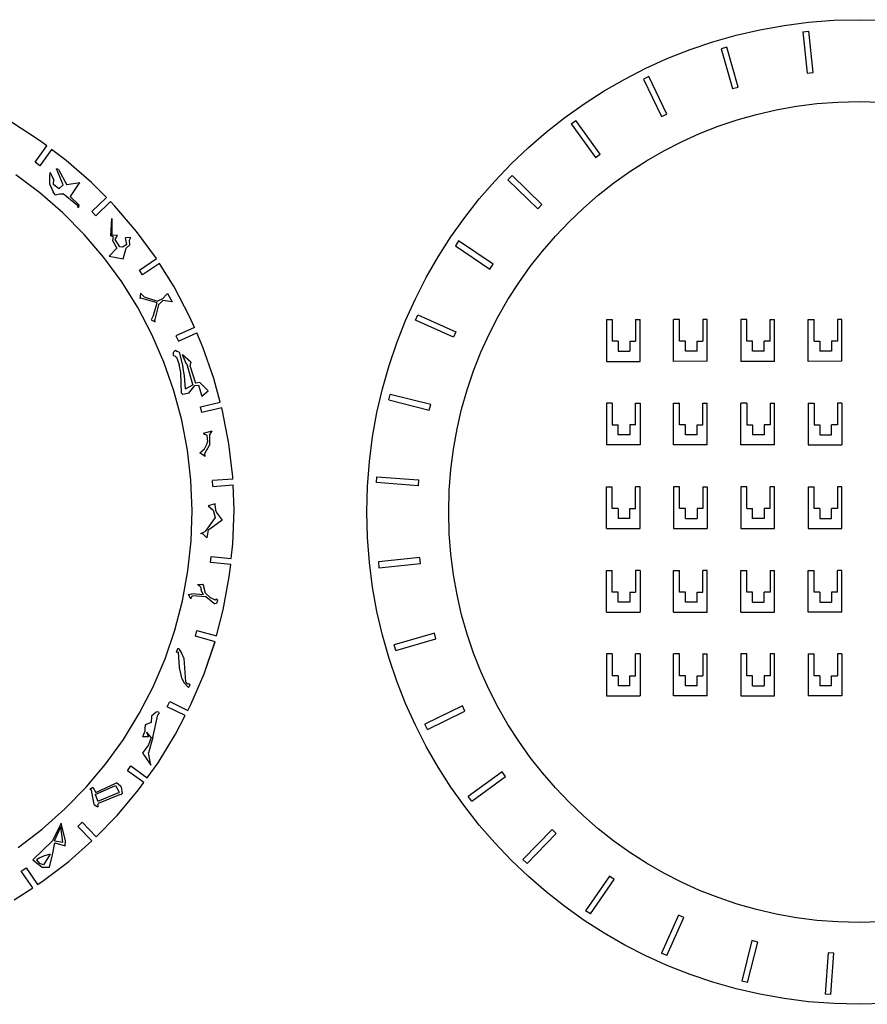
# Model space of a CAD drawing. Extents: x -761 to 761, y -265 to 265.
# Tile 9 of 19: x -380 to -235, y -265 to -96. Entities that reach past the tile are written whole.
import ezdxf

# ---------------------------------------------------------------- set-up
doc = ezdxf.new("R2010")
doc.units = 0
doc.header["$MEASUREMENT"] = 0
doc.layers.get('0').update_dxf_attribs({"linetype": 'CONTINUOUS'})

msp = doc.modelspace()

# ---------------------------------------------------------------- linework, layer by layer
for p, q in [((-252.91, -98.12), (-248.77, -97.38)), ((-248.77, -97.38), (-244.56, -96.84)), ((-244.56, -96.84), (-240.27, -96.51)), ((-240.27, -96.51), (-235.91, -96.4)), ((-235.91, -96.4), (-231.54, -96.51)), ((-260.96, -100.18), (-256.97, -99.05)), ((-256.97, -99.05), (-252.91, -98.12)), ((-245.54, -98.49), (-244.55, -98.37)), ((-245.54, -98.49), (-244.8, -105.54)), ((-243.81, -105.44), (-244.55, -98.37)), ((-264.85, -101.5), (-260.96, -100.18)), ((-268.67, -103.01), (-264.85, -101.5)), ((-258.56, -101.1), (-259.52, -101.36)), ((-259.52, -101.36), (-257.57, -108.2)), ((-256.61, -107.92), (-258.56, -101.1)), ((-272.39, -104.69), (-268.67, -103.01)), ((-276.01, -106.55), (-272.39, -104.69)), ((-244.8, -105.54), (-243.81, -105.44)), ((-279.54, -108.57), (-276.01, -106.55)), ((-271.91, -106.14), (-272.81, -106.57)), ((-272.81, -106.57), (-269.71, -112.99)), ((-268.81, -112.56), (-271.91, -106.14)), ((-282.96, -110.77), (-279.54, -108.57)), ((-257.57, -108.2), (-256.61, -107.92)), ((-286.26, -113.12), (-282.96, -110.77)), ((-246.66, -111.21), (-243.14, -110.76)), ((-243.14, -110.76), (-239.56, -110.49)), ((-239.56, -110.49), (-235.91, -110.39)), ((-235.91, -110.39), (-232.25, -110.49)), ((-269.71, -112.99), (-268.81, -112.56)), ((-256.8, -113.54), (-253.49, -112.6)), ((-253.49, -112.6), (-250.11, -111.82)), ((-250.11, -111.82), (-246.66, -111.21)), ((-376.13, -117.04), (-380.94, -113.96)), ((-289.45, -115.62), (-286.26, -113.12)), ((-285.2, -114.23), (-284.4, -113.63)), ((-285.2, -114.23), (-281.04, -119.98)), ((-280.23, -119.39), (-284.4, -113.63)), ((-260.04, -114.64), (-256.8, -113.54)), ((-292.51, -118.28), (-289.45, -115.62)), ((-266.32, -117.29), (-263.22, -115.89)), ((-263.22, -115.89), (-260.04, -114.64)), ((-374.87, -117.99), (-376.13, -117.04)), ((-269.34, -118.84), (-266.32, -117.29)), ((-376.9, -120.79), (-374.87, -117.99)), ((-374.06, -118.59), (-376.08, -121.38)), ((-371.55, -120.47), (-374.06, -118.59)), ((-295.45, -121.07), (-292.51, -118.28)), ((-281.04, -119.98), (-280.23, -119.39)), ((-272.27, -120.53), (-269.34, -118.84)), ((-376.08, -121.38), (-376.9, -120.79)), ((-367.25, -124.23), (-371.55, -120.47)), ((-298.24, -124), (-295.45, -121.07)), ((-275.13, -122.36), (-272.27, -120.53)), ((-376.05, -126.03), (-380.2, -122.92)), ((-374.39, -123.26), (-374.31, -122.52)), ((-373.66, -123.74), (-374.31, -122.52)), ((-372.11, -124.64), (-373.23, -121.91)), ((-372.87, -122), (-373.23, -121.91)), ((-372.87, -122), (-371.47, -124.65)), ((-277.88, -124.32), (-275.13, -122.36)), ((-374.39, -124.6), (-374.39, -123.26)), ((-374.39, -124.6), (-373.77, -125.85)), ((-373.73, -124.58), (-373.66, -123.74)), ((-372.85, -125.35), (-373.73, -124.58)), ((-369.25, -124.3), (-371.47, -124.65)), ((-369.4, -124.41), (-370.9, -126.67)), ((-369.25, -124.3), (-369.4, -124.41)), ((-364.68, -126.82), (-367.25, -124.23)), ((-300.9, -127.07), (-298.24, -124)), ((-296, -123.78), (-295.29, -123.08)), ((-296, -123.78), (-290.88, -128.75)), ((-290.18, -128.03), (-295.29, -123.08)), ((-280.55, -126.41), (-277.88, -124.32)), ((-372.14, -129.44), (-376.05, -126.03)), ((-373.45, -126.35), (-373.77, -125.85)), ((-373.45, -126.35), (-372.66, -126.2)), ((-372.11, -124.64), (-372.85, -125.35)), ((-372.66, -126.2), (-372.09, -126.21)), ((-369.57, -128.25), (-372.09, -126.21)), ((-370.9, -126.67), (-369.4, -128.06)), ((-367.17, -129.23), (-364.68, -126.82)), ((-363.97, -127.53), (-366.47, -129.95)), ((-363.23, -128.29), (-363.97, -127.53)), ((-303.4, -130.26), (-300.9, -127.07)), ((-283.1, -128.63), (-280.55, -126.41)), ((-368.5, -133.13), (-372.14, -129.44)), ((-369.57, -128.25), (-369.63, -128.44)), ((-369.63, -128.44), (-369.46, -128.51)), ((-369.4, -128.06), (-369.46, -128.51)), ((-366.47, -129.95), (-367.17, -129.23)), ((-359.52, -132.64), (-363.23, -128.29)), ((-290.88, -128.75), (-290.18, -128.03)), ((-285.55, -130.96), (-283.1, -128.63)), ((-363.95, -133.36), (-363.73, -130.41)), ((-363.73, -130.41), (-363.73, -133.27)), ((-305.75, -133.56), (-303.4, -130.26)), ((-287.89, -133.41), (-285.55, -130.96)), ((-356.14, -137.25), (-359.52, -132.64)), ((-365.13, -137.08), (-368.5, -133.13)), ((-363.52, -133.55), (-363.95, -133.36)), ((-362.79, -133.3), (-363.73, -133.27)), ((-363.52, -133.55), (-363.65, -134.18)), ((-363.65, -134.18), (-362.89, -135.48)), ((-363.17, -134.02), (-362.79, -133.3)), ((-362.39, -135.23), (-363.17, -134.02)), ((-360.49, -133.68), (-361.4, -133.69)), ((-361.21, -134.84), (-361.4, -133.69)), ((-360.76, -134.13), (-360.49, -133.68)), ((-360.66, -134.93), (-360.76, -134.13)), ((-307.94, -136.98), (-305.75, -133.56)), ((-304.44, -134.23), (-304.97, -135.08)), ((-298.51, -138.24), (-304.44, -134.23)), ((-290.11, -135.97), (-287.89, -133.41)), ((-364.2, -136.83), (-362.89, -135.48)), ((-361.91, -135.3), (-362.39, -135.23)), ((-361.21, -134.84), (-361.91, -135.3)), ((-361.82, -137.33), (-361.3, -135.47)), ((-361.3, -135.47), (-360.66, -134.93)), ((-304.97, -135.08), (-299.07, -139.07)), ((-292.2, -138.63), (-290.11, -135.97)), ((-362.07, -141.26), (-365.13, -137.08)), ((-364.2, -136.83), (-361.82, -137.33)), ((-359.05, -139.22), (-356.14, -137.25)), ((-356.14, -137.25), (-356.14, -137.25)), ((-309.97, -140.5), (-307.94, -136.98)), ((-358.49, -140.06), (-359.05, -139.22)), ((-355.61, -138.11), (-358.49, -140.06)), ((-353.12, -142.1), (-355.61, -138.11)), ((-299.07, -139.07), (-298.51, -138.24)), ((-294.16, -141.39), (-292.2, -138.63)), ((-359.32, -145.66), (-362.07, -141.26)), ((-311.83, -144.13), (-309.97, -140.5)), ((-295.99, -144.24), (-294.16, -141.39)), ((-350.46, -147.16), (-353.12, -142.1)), ((-358.84, -143.18), (-358.94, -144.12)), ((-358.78, -144.06), (-358.94, -144.12)), ((-358.25, -143.8), (-358.84, -143.18)), ((-356.02, -144.85), (-358.78, -144.06)), ((-358.25, -143.8), (-355.97, -144.55)), ((-355.08, -144.15), (-355.97, -144.55)), ((-355.05, -144.46), (-355.76, -145.19)), ((-354.36, -143.34), (-355.08, -144.15)), ((-353.46, -144.65), (-355.05, -144.46)), ((-354.36, -143.34), (-354.23, -143.25)), ((-354.23, -143.25), (-353.45, -144.64)), ((-353.46, -144.65), (-353.45, -144.64)), ((-353.45, -144.65), (-353.46, -144.65)), ((-353.45, -144.65), (-353.45, -144.64)), ((-313.51, -147.85), (-311.83, -144.13)), ((-297.68, -147.18), (-295.99, -144.24)), ((-356.91, -150.25), (-359.32, -145.66)), ((-356.62, -146.96), (-356.02, -144.85)), ((-355.76, -145.19), (-356.43, -147.68)), ((-356.62, -146.96), (-357.04, -147.74)), ((-357.04, -147.74), (-356.33, -148.07)), ((-356.33, -148.07), (-356.43, -147.68)), ((-349.63, -149.06), (-350.46, -147.16)), ((-315.01, -151.66), (-313.51, -147.85)), ((-311.8, -147.78), (-311.4, -146.86)), ((-305.3, -150.69), (-311.8, -147.78)), ((-311.4, -146.86), (-304.89, -149.77)), ((-299.22, -150.2), (-297.68, -147.18)), ((-279.15, -147.7), (-279.15, -154.85)), ((-279.15, -147.7), (-278.15, -147.7)), ((-278.15, -147.7), (-278.15, -151.42)), ((-274.15, -147.7), (-273.4, -147.7)), ((-274.15, -147.7), (-274.15, -151.42)), ((-273.4, -154.85), (-273.4, -147.7)), ((-267.65, -154.85), (-267.65, -147.7)), ((-266.65, -147.7), (-267.65, -147.7)), ((-266.65, -151.42), (-266.65, -147.7)), ((-261.9, -147.7), (-262.65, -147.7)), ((-262.65, -147.7), (-262.65, -151.42)), ((-261.9, -154.84), (-261.9, -147.7)), ((-256.15, -147.7), (-256.15, -154.85)), ((-255.15, -147.7), (-256.15, -147.7)), ((-255.15, -151.42), (-255.15, -147.7)), ((-251.15, -147.7), (-250.4, -147.7)), ((-251.15, -151.42), (-251.15, -147.7)), ((-250.4, -154.85), (-250.4, -147.7)), ((-244.64, -154.85), (-244.64, -147.7)), ((-244.64, -147.7), (-243.64, -147.7)), ((-243.64, -151.42), (-243.64, -147.7)), ((-238.89, -147.7), (-239.64, -147.7)), ((-239.64, -147.7), (-239.64, -151.42)), ((-238.89, -154.84), (-238.89, -147.7)), ((-349.63, -149.06), (-352.79, -150.47)), ((-304.89, -149.77), (-305.3, -150.69)), ((-354.84, -155.01), (-356.91, -150.25)), ((-352.79, -150.47), (-352.38, -151.39)), ((-352.38, -151.39), (-349.23, -149.98)), ((-348.18, -152.4), (-349.23, -149.98)), ((-300.63, -153.3), (-299.22, -150.2)), ((-277.15, -151.42), (-278.15, -151.42)), ((-277.15, -151.42), (-277.15, -153.12)), ((-275.15, -151.42), (-274.15, -151.42)), ((-275.15, -151.42), (-275.15, -153.12)), ((-265.65, -151.42), (-266.65, -151.42)), ((-265.65, -153.12), (-265.65, -151.42)), ((-263.65, -153.12), (-263.65, -151.42)), ((-263.65, -151.42), (-262.65, -151.42)), ((-254.15, -151.42), (-255.15, -151.42)), ((-254.15, -153.12), (-254.15, -151.42)), ((-252.15, -153.12), (-252.15, -151.42)), ((-251.15, -151.42), (-252.15, -151.42)), ((-243.64, -151.42), (-242.64, -151.42)), ((-242.64, -151.42), (-242.64, -153.12)), ((-240.64, -151.42), (-240.64, -153.12)), ((-239.64, -151.42), (-240.64, -151.42)), ((-352.85, -152.94), (-353.29, -153.35)), ((-352.85, -152.94), (-352.62, -153.11)), ((-352.62, -153.11), (-352.35, -153.21)), ((-352.35, -153.21), (-352.22, -153.3)), ((-346.29, -157.8), (-348.18, -152.4)), ((-316.33, -155.56), (-315.01, -151.66)), ((-277.15, -153.12), (-275.15, -153.12)), ((-263.65, -153.12), (-265.65, -153.12)), ((-252.15, -153.12), (-254.15, -153.12)), ((-240.64, -153.12), (-242.64, -153.12)), ((-353.29, -153.35), (-353.26, -153.76)), ((-353.15, -153.92), (-353.26, -153.76)), ((-352.87, -154.02), (-353.15, -153.92)), ((-352.87, -154.02), (-352.72, -154.15)), ((-352.72, -154.15), (-352.26, -155.41)), ((-352.22, -153.3), (-351.63, -155.75)), ((-351, -155.35), (-351.69, -153.75)), ((-350.24, -154.99), (-351.69, -153.75)), ((-301.88, -156.47), (-300.63, -153.3)), ((-279.15, -154.85), (-273.4, -154.85)), ((-261.9, -154.84), (-267.65, -154.85)), ((-250.4, -154.85), (-256.15, -154.85)), ((-238.89, -154.84), (-244.64, -154.85)), ((-353.13, -159.91), (-354.84, -155.01)), ((-351.94, -156.77), (-352.26, -155.41)), ((-351.32, -157.35), (-351.63, -155.75)), ((-351, -155.35), (-350.83, -155.59)), ((-349.93, -158.82), (-350.83, -155.59)), ((-350.34, -155.73), (-350.22, -155.09)), ((-350.34, -155.73), (-349.46, -158.57)), ((-350.24, -154.99), (-350.22, -155.09)), ((-317.47, -159.55), (-316.33, -155.56)), ((-302.98, -159.72), (-301.88, -156.47)), ((-351.82, -160.28), (-351.94, -156.77)), ((-351.16, -159.56), (-351.32, -157.35)), ((-345.22, -161.8), (-346.29, -157.8)), ((-351.78, -164.92), (-353.13, -159.91)), ((-351.16, -159.56), (-349.93, -158.85)), ((-350.57, -160.29), (-349.55, -159)), ((-349.93, -158.82), (-349.92, -158.84)), ((-349.93, -158.85), (-349.93, -158.82)), ((-349.93, -158.85), (-349.92, -158.84)), ((-349.55, -159), (-348.94, -158.93)), ((-348.7, -158.45), (-349.46, -158.57)), ((-348.94, -158.93), (-348.36, -160.82)), ((-347.26, -159.9), (-348.7, -158.45)), ((-348.36, -160.82), (-347.26, -159.9)), ((-318.4, -163.61), (-317.47, -159.55)), ((-303.92, -163.03), (-302.98, -159.72)), ((-351.64, -160.52), (-351.82, -160.28)), ((-350.8, -160.34), (-351.64, -160.52)), ((-350.57, -160.29), (-350.8, -160.34)), ((-316.39, -161.45), (-316.13, -160.49)), ((-316.39, -161.45), (-309.45, -163.2)), ((-309.2, -162.23), (-316.13, -160.49)), ((-348.58, -162.64), (-345.22, -161.8)), ((-348.34, -163.62), (-348.58, -162.64)), ((-344.96, -162.77), (-348.34, -163.62)), ((-344.81, -163.32), (-344.96, -162.77)), ((-343.74, -168.93), (-344.81, -163.32)), ((-309.45, -163.2), (-309.2, -162.23)), ((-304.7, -166.41), (-303.92, -163.03)), ((-278.15, -162), (-279.15, -162)), ((-279.15, -162), (-279.15, -169.15)), ((-278.15, -162), (-278.15, -165.72)), ((-274.15, -165.72), (-274.15, -162)), ((-274.15, -162), (-273.4, -162)), ((-273.4, -162), (-273.4, -169.15)), ((-267.65, -162), (-266.65, -162)), ((-267.65, -169.15), (-267.65, -162)), ((-266.65, -165.72), (-266.65, -162)), ((-262.65, -165.71), (-262.65, -162)), ((-262.65, -162), (-261.9, -162)), ((-261.9, -169.14), (-261.9, -162)), ((-256.15, -169.15), (-256.15, -162)), ((-255.15, -162), (-256.15, -162)), ((-255.15, -162), (-255.15, -165.72)), ((-251.15, -162), (-250.4, -162)), ((-251.15, -162), (-251.15, -165.72)), ((-250.4, -169.15), (-250.4, -162)), ((-244.64, -162), (-243.64, -162)), ((-244.64, -162), (-244.64, -169.15)), ((-243.64, -162), (-243.64, -165.72)), ((-239.64, -162), (-239.64, -165.71)), ((-238.89, -162), (-239.64, -162)), ((-238.89, -162), (-238.89, -169.14)), ((-350.81, -170.01), (-351.78, -164.92)), ((-319.14, -167.75), (-318.4, -163.61)), ((-305.31, -169.86), (-304.7, -166.41)), ((-278.15, -165.72), (-277.15, -165.72)), ((-277.15, -167.42), (-277.15, -165.72)), ((-274.15, -165.72), (-275.15, -165.72)), ((-275.15, -165.72), (-275.15, -167.42)), ((-265.65, -165.72), (-266.65, -165.72)), ((-265.65, -167.42), (-265.65, -165.72)), ((-263.65, -165.71), (-262.65, -165.71)), ((-263.65, -167.42), (-263.65, -165.71)), ((-255.15, -165.72), (-254.15, -165.72)), ((-254.15, -165.72), (-254.15, -167.42)), ((-251.15, -165.72), (-252.15, -165.72)), ((-252.15, -165.72), (-252.15, -167.42)), ((-243.64, -165.72), (-242.64, -165.72)), ((-242.64, -165.72), (-242.64, -167.42)), ((-239.64, -165.71), (-240.64, -165.71)), ((-240.64, -167.42), (-240.64, -165.71)), ((-346.66, -166.81), (-348.11, -167.16)), ((-348.11, -167.16), (-347.48, -167.49)), ((-347.48, -167.49), (-347.41, -168.6)), ((-347.05, -167.46), (-347.06, -169.2)), ((-347.05, -167.46), (-346.65, -166.87)), ((-346.66, -166.81), (-346.65, -166.87)), ((-319.68, -171.96), (-319.14, -167.75)), ((-275.15, -167.42), (-277.15, -167.42)), ((-263.65, -167.42), (-265.65, -167.42)), ((-252.15, -167.42), (-254.15, -167.42)), ((-242.64, -167.42), (-240.64, -167.42)), ((-350.22, -175.17), (-350.81, -170.01)), ((-348.71, -170.49), (-347.89, -169.82)), ((-347.89, -169.82), (-347.45, -168.92)), ((-347.84, -170.62), (-347.06, -169.2)), ((-347.45, -168.92), (-347.41, -168.6)), ((-343.08, -174.61), (-343.74, -168.93)), ((-305.76, -173.37), (-305.31, -169.86)), ((-273.4, -169.15), (-279.15, -169.15)), ((-261.9, -169.14), (-267.65, -169.15)), ((-250.4, -169.15), (-256.15, -169.15)), ((-244.64, -169.15), (-238.89, -169.14)), ((-348.71, -170.49), (-348.71, -170.5)), ((-348.71, -170.49), (-348.71, -170.5)), ((-347.8, -171.12), (-348.71, -170.5)), ((-348.71, -170.5), (-348.71, -170.5)), ((-347.8, -171.12), (-347.84, -170.62)), ((-320, -176.25), (-319.68, -171.96)), ((-306.03, -176.96), (-305.76, -173.37)), ((-343.07, -174.97), (-346.56, -175.23)), ((-343.07, -174.97), (-343.08, -174.61)), ((-318.47, -175.58), (-318.43, -174.58)), ((-318.43, -174.58), (-311.29, -175.11)), ((-311.29, -175.11), (-311.36, -176.11)), ((-350.01, -180.35), (-350.22, -175.17)), ((-346.49, -176.23), (-346.56, -175.23)), ((-346.49, -176.23), (-343.03, -175.98)), ((-342.85, -180.32), (-343.03, -175.98)), ((-320.11, -180.61), (-320, -176.25)), ((-311.36, -176.11), (-318.47, -175.58)), ((-279.15, -176.3), (-278.15, -176.3)), ((-279.15, -183.45), (-279.15, -176.3)), ((-278.15, -180.02), (-278.15, -176.3)), ((-274.15, -180.02), (-274.15, -176.3)), ((-273.4, -176.3), (-274.15, -176.3)), ((-273.4, -183.45), (-273.4, -176.3)), ((-266.65, -176.3), (-267.65, -176.3)), ((-267.65, -176.3), (-267.65, -183.45)), ((-266.65, -180.01), (-266.65, -176.3)), ((-262.65, -176.3), (-261.9, -176.3)), ((-262.65, -176.3), (-262.65, -180.01)), ((-261.9, -176.3), (-261.9, -183.44)), ((-256.15, -176.3), (-256.15, -183.45)), ((-255.15, -176.3), (-256.15, -176.3)), ((-255.15, -180.02), (-255.15, -176.3)), ((-251.15, -180.02), (-251.15, -176.3)), ((-250.4, -176.3), (-251.15, -176.3)), ((-250.4, -183.45), (-250.4, -176.3)), ((-244.64, -176.3), (-243.64, -176.3)), ((-244.64, -176.3), (-244.64, -183.45)), ((-243.64, -180.01), (-243.64, -176.3)), ((-238.89, -176.3), (-239.64, -176.3)), ((-239.64, -176.3), (-239.64, -180.01)), ((-238.89, -183.44), (-238.89, -176.3)), ((-306.12, -180.61), (-306.03, -176.96)), ((-346.09, -179.23), (-347.3, -179.53)), ((-347.3, -179.53), (-346.45, -180.3)), ((-346.1, -179.61), (-346.09, -179.23)), ((-346.1, -179.61), (-346.01, -180.36)), ((-277.15, -180.02), (-278.15, -180.02)), ((-277.15, -180.02), (-277.15, -181.72)), ((-275.15, -180.02), (-274.15, -180.02)), ((-275.15, -181.72), (-275.15, -180.02)), ((-265.65, -180.01), (-266.65, -180.01)), ((-265.65, -181.72), (-265.65, -180.01)), ((-263.65, -180.01), (-263.65, -181.72)), ((-262.65, -180.01), (-263.65, -180.01)), ((-255.15, -180.02), (-254.15, -180.02)), ((-254.15, -181.72), (-254.15, -180.02)), ((-251.15, -180.02), (-252.15, -180.02)), ((-252.15, -180.02), (-252.15, -181.72)), ((-242.64, -180.01), (-243.64, -180.01)), ((-242.64, -180.01), (-242.64, -181.72)), ((-240.64, -181.72), (-240.64, -180.01)), ((-239.64, -180.01), (-240.64, -180.01)), ((-350.18, -185.53), (-350.01, -180.35)), ((-346.09, -181.56), (-347.77, -183.93)), ((-346.45, -180.3), (-346.09, -181.56)), ((-346.01, -180.36), (-345.74, -180.87)), ((-345.74, -180.87), (-344.9, -182.03)), ((-343.04, -186.04), (-342.85, -180.32)), ((-320, -184.98), (-320.11, -180.61)), ((-306.03, -184.27), (-306.12, -180.61)), ((-275.15, -181.72), (-277.15, -181.72)), ((-265.65, -181.72), (-263.65, -181.72)), ((-252.15, -181.72), (-254.15, -181.72)), ((-242.64, -181.72), (-240.64, -181.72)), ((-347, -183.57), (-347.26, -183.66)), ((-344.9, -182.03), (-347, -183.57)), ((-279.15, -183.45), (-273.4, -183.45)), ((-267.65, -183.45), (-261.9, -183.44)), ((-256.15, -183.45), (-250.4, -183.45)), ((-244.64, -183.45), (-238.89, -183.44)), ((-348.54, -184.29), (-347.77, -183.93)), ((-348.15, -184.41), (-348.54, -184.29)), ((-348.15, -184.41), (-347.48, -185.04)), ((-347.26, -183.66), (-347.48, -185.04)), ((-319.68, -189.27), (-320, -184.98)), ((-305.76, -187.85), (-306.03, -184.27)), ((-350.74, -190.69), (-350.18, -185.53)), ((-343.32, -188.59), (-343.04, -186.04)), ((-346.86, -189.23), (-346.76, -188.23)), ((-346.76, -188.23), (-343.32, -188.59)), ((-311.06, -188.42), (-318.16, -189.15)), ((-310.96, -189.41), (-311.06, -188.42)), ((-305.31, -191.37), (-305.76, -187.85)), ((-343.43, -189.59), (-346.86, -189.23)), ((-343.66, -191.72), (-343.43, -189.59)), ((-319.14, -193.48), (-319.68, -189.27)), ((-318.16, -189.15), (-318.06, -190.14)), ((-318.06, -190.14), (-310.96, -189.41)), ((-351.67, -195.79), (-350.74, -190.69)), ((-344.69, -197.34), (-343.66, -191.72)), ((-304.7, -194.81), (-305.31, -191.37)), ((-279.15, -197.75), (-279.15, -190.6)), ((-279.15, -190.6), (-278.15, -190.6)), ((-278.15, -194.32), (-278.15, -190.6)), ((-273.4, -190.6), (-274.15, -190.6)), ((-274.15, -190.6), (-274.15, -194.32)), ((-273.4, -190.6), (-273.4, -197.75)), ((-267.65, -197.75), (-267.65, -190.6)), ((-267.65, -190.6), (-266.65, -190.6)), ((-266.65, -194.31), (-266.65, -190.6)), ((-262.65, -194.31), (-262.65, -190.6)), ((-261.9, -190.6), (-262.65, -190.6)), ((-261.9, -197.74), (-261.9, -190.6)), ((-256.15, -197.75), (-256.15, -190.6)), ((-256.15, -190.6), (-255.15, -190.6)), ((-255.15, -194.32), (-255.15, -190.6)), ((-251.15, -190.6), (-250.4, -190.6)), ((-251.15, -190.6), (-251.15, -194.32)), ((-250.4, -197.75), (-250.4, -190.6)), ((-244.64, -190.6), (-243.64, -190.6)), ((-244.64, -197.75), (-244.64, -190.6)), ((-243.64, -194.31), (-243.64, -190.6)), ((-239.64, -194.31), (-239.64, -190.6)), ((-238.89, -190.6), (-239.64, -190.6)), ((-238.89, -197.74), (-238.89, -190.6)), ((-349.13, -193.04), (-348.27, -192.96)), ((-348.58, -193.41), (-349.13, -193.04)), ((-348.58, -193.41), (-348.45, -194.03)), ((-348.27, -192.96), (-348.1, -193.17)), ((-347.75, -194.52), (-348.1, -193.17)), ((-318.4, -197.62), (-319.14, -193.48)), ((-350.63, -194.72), (-350.1, -194.62)), ((-350.23, -195.44), (-350.63, -194.72)), ((-350.23, -195.44), (-349.95, -194.91)), ((-348.06, -194.79), (-350.1, -194.62)), ((-349.95, -194.91), (-347.7, -195.08)), ((-348.06, -194.79), (-348.45, -194.03)), ((-347.75, -194.52), (-346.96, -195.23)), ((-347.7, -195.08), (-346.13, -196.3)), ((-346.96, -195.23), (-346.07, -195.63)), ((-303.92, -198.2), (-304.7, -194.81)), ((-277.15, -194.32), (-278.15, -194.32)), ((-277.15, -196.02), (-277.15, -194.32)), ((-275.15, -194.32), (-275.15, -196.02)), ((-275.15, -194.32), (-274.15, -194.32)), ((-265.65, -194.31), (-266.65, -194.31)), ((-265.65, -196.02), (-265.65, -194.31)), ((-263.65, -196.02), (-263.65, -194.31)), ((-263.65, -194.31), (-262.65, -194.31)), ((-254.15, -194.32), (-255.15, -194.32)), ((-254.15, -196.02), (-254.15, -194.32)), ((-252.15, -196.02), (-252.15, -194.32)), ((-251.15, -194.32), (-252.15, -194.32)), ((-242.64, -194.31), (-243.64, -194.31)), ((-242.64, -194.31), (-242.64, -196.02)), ((-240.64, -194.31), (-240.64, -196.02)), ((-239.64, -194.31), (-240.64, -194.31)), ((-352.98, -200.81), (-351.67, -195.79)), ((-345.83, -196.28), (-346.13, -196.3)), ((-346.07, -195.63), (-345.78, -195.44)), ((-345.67, -195.72), (-345.83, -196.28)), ((-345.78, -195.44), (-345.67, -195.72)), ((-275.15, -196.02), (-277.15, -196.02)), ((-263.65, -196.02), (-265.65, -196.02)), ((-254.15, -196.02), (-252.15, -196.02)), ((-242.64, -196.02), (-240.64, -196.02)), ((-345.86, -201.82), (-344.69, -197.34)), ((-317.47, -201.68), (-318.4, -197.62)), ((-302.98, -201.51), (-303.92, -198.2)), ((-279.15, -197.75), (-273.4, -197.75)), ((-267.65, -197.75), (-261.9, -197.74)), ((-256.15, -197.75), (-250.4, -197.75)), ((-238.89, -197.74), (-244.64, -197.75)), ((-354.66, -205.72), (-352.98, -200.81)), ((-349.47, -201.84), (-349.2, -200.87)), ((-346.11, -202.8), (-349.47, -201.84)), ((-349.2, -200.87), (-345.86, -201.82)), ((-316.33, -205.66), (-317.47, -201.68)), ((-308.58, -201.36), (-315.45, -203.32)), ((-308.31, -202.32), (-308.58, -201.36)), ((-301.88, -204.75), (-302.98, -201.51)), ((-347.98, -208.28), (-346.11, -202.8)), ((-347.98, -208.28), (-346.13, -202.87)), ((-346.13, -202.87), (-346.11, -202.8)), ((-315.2, -204.28), (-315.45, -203.32)), ((-315.2, -204.28), (-308.31, -202.32)), ((-352.51, -203.99), (-352.77, -204.63)), ((-352.34, -204.6), (-352.77, -204.63)), ((-352.31, -204), (-352.51, -203.99)), ((-352.17, -207.18), (-352.34, -204.6)), ((-352.31, -204), (-351.84, -204.75)), ((-351.84, -204.75), (-351.43, -205.66)), ((-300.63, -207.92), (-301.88, -204.75)), ((-278.15, -204.9), (-279.15, -204.9)), ((-279.15, -204.9), (-279.15, -212.05)), ((-278.15, -204.9), (-278.15, -208.62)), ((-273.4, -204.9), (-274.15, -204.9)), ((-274.15, -208.62), (-274.15, -204.9)), ((-273.4, -204.9), (-273.4, -212.05)), ((-267.65, -212.05), (-267.65, -204.9)), ((-266.65, -204.9), (-267.65, -204.9)), ((-266.65, -208.61), (-266.65, -204.9)), ((-262.65, -204.9), (-261.9, -204.9)), ((-262.65, -204.9), (-262.65, -208.61)), ((-261.9, -212.04), (-261.9, -204.9)), ((-256.15, -204.9), (-256.15, -212.05)), ((-255.15, -204.9), (-256.15, -204.9)), ((-255.15, -208.62), (-255.15, -204.9)), ((-250.4, -204.9), (-251.15, -204.9)), ((-251.15, -204.9), (-251.15, -208.62)), ((-250.4, -212.05), (-250.4, -204.9)), ((-244.64, -204.9), (-244.64, -212.05)), ((-244.64, -204.9), (-243.64, -204.9)), ((-243.64, -208.61), (-243.64, -204.9)), ((-239.64, -204.9), (-239.64, -208.61)), ((-238.89, -204.9), (-239.64, -204.9)), ((-238.89, -204.9), (-238.89, -212.04)), ((-356.69, -210.49), (-354.66, -205.72)), ((-351.43, -205.66), (-351.16, -209.66)), ((-315.01, -209.56), (-316.33, -205.66)), ((-352.18, -207.27), (-352.17, -207.18)), ((-351.74, -209.2), (-352.18, -207.27)), ((-350.22, -213.54), (-347.98, -208.28)), ((-299.22, -211.02), (-300.63, -207.92)), ((-277.15, -208.62), (-278.15, -208.62)), ((-277.15, -208.62), (-277.15, -210.32)), ((-275.15, -208.62), (-274.15, -208.62)), ((-275.15, -210.32), (-275.15, -208.62)), ((-265.65, -208.61), (-266.65, -208.61)), ((-265.65, -210.32), (-265.65, -208.61)), ((-263.65, -210.32), (-263.65, -208.61)), ((-263.65, -208.61), (-262.65, -208.61)), ((-254.15, -208.62), (-255.15, -208.62)), ((-254.15, -210.32), (-254.15, -208.62)), ((-251.15, -208.62), (-252.15, -208.62)), ((-252.15, -208.62), (-252.15, -210.32)), ((-242.64, -208.61), (-243.64, -208.61)), ((-242.64, -208.61), (-242.64, -210.32)), ((-240.64, -210.32), (-240.64, -208.61)), ((-240.64, -208.61), (-239.64, -208.61)), ((-359.07, -215.1), (-356.69, -210.49)), ((-351.74, -209.2), (-351.4, -209.85)), ((-350.67, -210.65), (-351.4, -209.85)), ((-351.16, -209.66), (-350.86, -209.99)), ((-350.86, -209.99), (-350.6, -209.92)), ((-350.67, -210.65), (-350.38, -210.18)), ((-350.38, -210.18), (-350.6, -209.92)), ((-313.51, -213.37), (-315.01, -209.56)), ((-275.15, -210.32), (-277.15, -210.32)), ((-263.65, -210.32), (-265.65, -210.32)), ((-254.15, -210.32), (-252.15, -210.32)), ((-240.64, -210.32), (-242.64, -210.32)), ((-297.68, -214.04), (-299.22, -211.02)), ((-279.15, -212.05), (-273.4, -212.05)), ((-261.9, -212.04), (-267.65, -212.05)), ((-256.15, -212.05), (-250.4, -212.05)), ((-238.89, -212.04), (-244.64, -212.05)), ((-354.29, -213.92), (-353.85, -213.02)), ((-353.85, -213.02), (-350.74, -214.54)), ((-350.74, -214.54), (-350.22, -213.54)), ((-311.83, -217.1), (-313.51, -213.37)), ((-303.8, -213.78), (-310.23, -216.92)), ((-303.36, -214.68), (-303.8, -213.78)), ((-361.79, -219.52), (-359.07, -215.1)), ((-356.95, -215.53), (-357.04, -216.62)), ((-356.15, -214.87), (-356.95, -215.53)), ((-356.74, -219.21), (-355.89, -215.32)), ((-355.86, -214.79), (-356.15, -214.87)), ((-355.89, -215.32), (-355.66, -215.08)), ((-355.86, -214.79), (-355.75, -214.86)), ((-355.75, -214.86), (-355.66, -215.08)), ((-351.2, -215.43), (-354.29, -213.92)), ((-352.85, -218.62), (-351.2, -215.43)), ((-309.77, -217.81), (-303.36, -214.68)), ((-295.99, -216.98), (-297.68, -214.04)), ((-358.11, -217.46), (-357.99, -217.22)), ((-358.03, -216.99), (-358.04, -217.07)), ((-358.04, -217.07), (-357.99, -217.22)), ((-357.04, -216.62), (-358.03, -216.99)), ((-309.97, -220.72), (-311.83, -217.1)), ((-309.77, -217.81), (-310.23, -216.92)), ((-294.16, -219.83), (-295.99, -216.98)), ((-358.45, -219.06), (-358.09, -218.15)), ((-358.11, -217.46), (-358.09, -218.15)), ((-357.46, -219.05), (-357.78, -218.28)), ((-357.03, -219.18), (-357.78, -218.28)), ((-355.84, -223.49), (-352.85, -218.62)), ((-364.82, -223.73), (-361.79, -219.52)), ((-357.46, -219.05), (-358.45, -219.06)), ((-357.47, -220.43), (-358.38, -221.69)), ((-357.03, -219.18), (-357.47, -220.43)), ((-356.74, -219.21), (-357.46, -221.79)), ((-292.2, -222.59), (-294.16, -219.83)), ((-358.38, -221.69), (-358.51, -221.88)), ((-358.51, -221.88), (-358.19, -222.3)), ((-358.19, -222.3), (-357.09, -223.9)), ((-357.09, -223.9), (-357.46, -221.79)), ((-307.94, -224.25), (-309.97, -220.72)), ((-368.16, -227.7), (-364.82, -223.73)), ((-357.7, -226.07), (-355.84, -223.49)), ((-290.11, -225.25), (-292.2, -222.59)), ((-361.08, -224.87), (-360.49, -224.05)), ((-358.29, -226.89), (-361.08, -224.87)), ((-360.49, -224.05), (-357.7, -226.07)), ((-305.75, -227.66), (-307.94, -224.25)), ((-297.01, -225.07), (-302.78, -229.27)), ((-296.42, -225.88), (-297.01, -225.07)), ((-287.89, -227.81), (-290.11, -225.25)), ((-366.51, -228.57), (-362.98, -226.95)), ((-362.28, -227.49), (-362.98, -226.95)), ((-359.18, -228.12), (-358.29, -226.89)), ((-302.19, -230.08), (-296.42, -225.88)), ((-371.78, -231.41), (-368.16, -227.7)), ((-367.51, -228.01), (-367.03, -227.69)), ((-367.25, -228.22), (-367.51, -228.01)), ((-366.79, -230.64), (-367.25, -228.22)), ((-367.03, -227.69), (-366.51, -228.57)), ((-366.6, -228.92), (-363.15, -227.37)), ((-366.6, -228.92), (-366.13, -230.09)), ((-366.13, -230.09), (-362.54, -228.61)), ((-366.04, -230.39), (-362.38, -228.93)), ((-363.15, -227.37), (-362.53, -228.56)), ((-362.86, -232.5), (-359.18, -228.12)), ((-362.54, -228.61), (-362.53, -228.56)), ((-362.54, -228.61), (-362.51, -228.6)), ((-362.51, -228.6), (-362.53, -228.56)), ((-362.2, -228.97), (-362.38, -228.93)), ((-362.28, -227.49), (-362.14, -227.65)), ((-361.99, -228.79), (-362.2, -228.97)), ((-362.14, -227.65), (-361.98, -228.74)), ((-361.99, -228.79), (-361.98, -228.74)), ((-361.98, -228.78), (-361.99, -228.79)), ((-361.98, -228.74), (-361.98, -228.78)), ((-303.4, -230.97), (-305.75, -227.66)), ((-285.55, -230.26), (-287.89, -227.81)), ((-366.79, -230.64), (-366.22, -231.06)), ((-366.04, -230.39), (-366.16, -230.67)), ((-366.08, -230.9), (-366.16, -230.67)), ((-302.19, -230.08), (-302.78, -229.27)), ((-283.1, -232.6), (-285.55, -230.26)), ((-375.67, -234.85), (-371.78, -231.41)), ((-366.08, -230.9), (-366.22, -231.06)), ((-300.9, -234.16), (-303.4, -230.97)), ((-372.42, -233.85), (-373.91, -236.86)), ((-371.66, -236.85), (-372.42, -233.85)), ((-369.57, -234.38), (-368.84, -233.68)), ((-368.84, -233.68), (-366.43, -236.16)), ((-366.43, -236.16), (-362.86, -232.5)), ((-280.55, -234.81), (-283.1, -232.6)), ((-379.8, -237.99), (-375.67, -234.85)), ((-373.55, -236.88), (-372.46, -234.47)), ((-372.14, -237.07), (-372.46, -234.47)), ((-367.16, -236.86), (-369.57, -234.38)), ((-298.24, -237.22), (-300.9, -234.16)), ((-288.46, -234.93), (-293.44, -240.07)), ((-292.72, -240.76), (-287.74, -235.62)), ((-287.74, -235.62), (-288.46, -234.93)), ((-277.88, -236.91), (-280.55, -234.81)), ((-373.91, -236.86), (-377.3, -240.09)), ((-373.92, -239.28), (-373.49, -237.19)), ((-373.55, -236.88), (-372.14, -237.07)), ((-373.49, -237.19), (-371.73, -237.7)), ((-371.73, -237.7), (-371.66, -236.85)), ((-371.13, -240.38), (-367.16, -236.86)), ((-295.45, -240.15), (-298.24, -237.22)), ((-275.13, -238.87), (-277.88, -236.91)), ((-272.27, -240.7), (-275.13, -238.87)), ((-377.3, -240.09), (-375.66, -241.36)), ((-376.09, -239.74), (-376.66, -240.13)), ((-376.66, -240.13), (-376.16, -240.74)), ((-375.42, -240.98), (-376.16, -240.74)), ((-375.42, -239.46), (-376.09, -239.74)), ((-375.68, -243.84), (-371.13, -240.38)), ((-374.3, -239.16), (-375.42, -240.98)), ((-374.3, -239.16), (-375.42, -239.46)), ((-374.44, -241.36), (-373.92, -239.28)), ((-292.51, -242.95), (-295.45, -240.15)), ((-292.72, -240.76), (-293.44, -240.07)), ((-269.34, -242.39), (-272.27, -240.7)), ((-379.24, -242.07), (-378.41, -241.5)), ((-377.3, -244.89), (-379.24, -242.07)), ((-378.41, -241.5), (-376.46, -244.34)), ((-375.66, -241.36), (-374.44, -241.36)), ((-266.32, -243.93), (-269.34, -242.39)), ((-376.46, -244.34), (-375.68, -243.84)), ((-289.45, -245.6), (-292.51, -242.95)), ((-278.65, -242.92), (-282.71, -248.82)), ((-281.87, -249.37), (-277.83, -243.48)), ((-277.83, -243.48), (-278.65, -242.92)), ((-263.22, -245.33), (-266.32, -243.93)), ((-380.47, -246.95), (-377.3, -244.89)), ((-286.26, -248.11), (-289.45, -245.6)), ((-260.04, -246.58), (-263.22, -245.33)), ((-256.8, -247.68), (-260.04, -246.58)), ((-282.96, -250.46), (-286.26, -248.11)), ((-281.87, -249.37), (-282.71, -248.82)), ((-253.49, -248.62), (-256.8, -247.68)), ((-250.11, -249.4), (-253.49, -248.62)), ((-279.54, -252.65), (-282.96, -250.46)), ((-266.83, -249.56), (-269.75, -256.07)), ((-268.84, -256.49), (-265.91, -249.97)), ((-265.91, -249.97), (-266.83, -249.56)), ((-246.66, -250.02), (-250.11, -249.4)), ((-243.14, -250.47), (-246.66, -250.02)), ((-239.56, -250.74), (-243.14, -250.47)), ((-235.91, -250.83), (-239.56, -250.74)), ((-232.25, -250.74), (-235.91, -250.83)), ((-276.01, -254.68), (-279.54, -252.65)), ((-254.25, -253.93), (-256, -260.89)), ((-255.02, -261.1), (-253.28, -254.17)), ((-253.28, -254.17), (-254.25, -253.93)), ((-272.39, -256.54), (-276.01, -254.68)), ((-241.24, -255.99), (-241.75, -263.11)), ((-240.25, -256.07), (-241.24, -255.99)), ((-268.67, -258.22), (-272.39, -256.54)), ((-268.84, -256.49), (-269.75, -256.07)), ((-240.76, -263.17), (-240.25, -256.07)), ((-264.85, -259.72), (-268.67, -258.22)), ((-260.96, -261.04), (-264.85, -259.72)), ((-256.97, -262.17), (-260.96, -261.04)), ((-255.02, -261.1), (-256, -260.89)), ((-252.91, -263.11), (-256.97, -262.17)), ((-248.77, -263.85), (-252.91, -263.11)), ((-244.56, -264.39), (-248.77, -263.85)), ((-240.27, -264.71), (-244.56, -264.39)), ((-240.76, -263.17), (-241.75, -263.11)), ((-235.91, -264.82), (-240.27, -264.71)), ((-231.54, -264.71), (-235.91, -264.82))]:
    msp.add_line(p, q)

doc.saveas('drawing.dxf')
